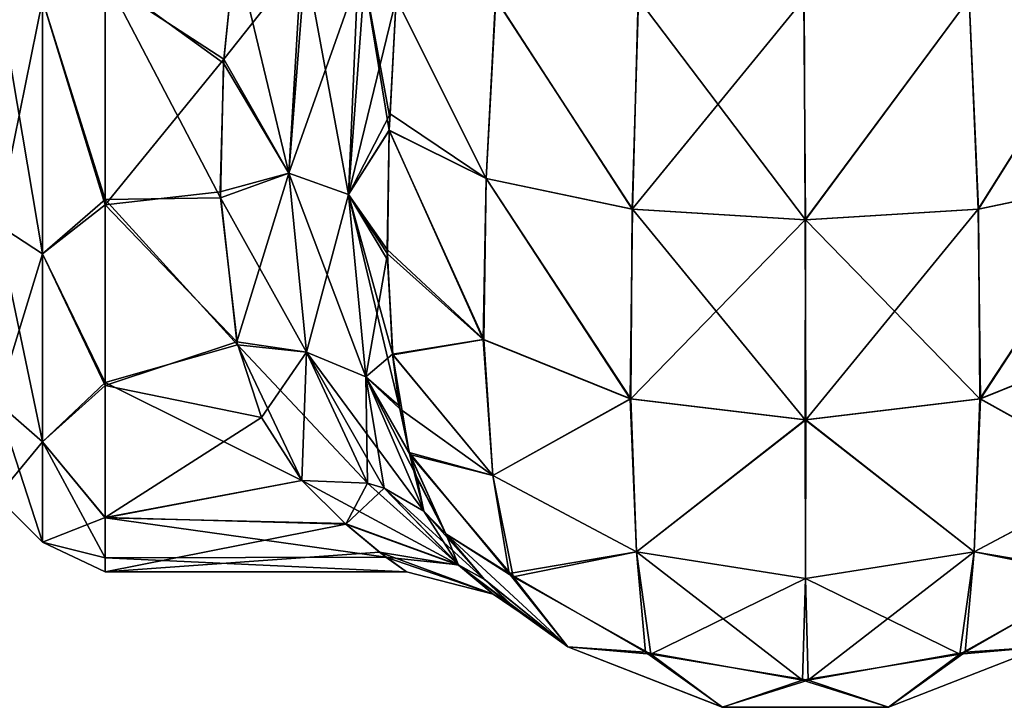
# Model space of a CAD drawing. Extents: x -23 to 470, y -2000 to 0.
# Tile 62 of 172: x 415 to 443, y -2000 to -1981. Entities that reach past the tile are written whole.
import ezdxf

# ---------------------------------------------------------------- set-up
doc = ezdxf.new("R2010")
doc.units = 0
doc.header["$LTSCALE"] = 64.024212
for name, color, linetype in [('637', 7, 'CONTINUOUS'), ('640', 7, 'CONTINUOUS'), ('641', 7, 'CONTINUOUS'), ('642', 7, 'CONTINUOUS'), ('646', 7, 'CONTINUOUS'), ('675', 7, 'CONTINUOUS'), ('676', 7, 'CONTINUOUS'), ('677', 7, 'CONTINUOUS')]:
    doc.layers.add(name, color=color, linetype=linetype)

msp = doc.modelspace()

# ---------------------------------------------------------------- linework, layer by layer
at = {"layer": '637', "linetype": 'CONTINUOUS'}
for points in [[(420.814, -1981.695, 54.955), (421.13, -1978.62, 56.069), (417.5, -1979.537, 55.786), (420.814, -1981.695, 54.955)], [(421.13, -1978.62, 9.931), (420.805, -1981.805, 11.094), (417.5, -1979.405, 10.171), (421.13, -1978.62, 9.931)], [(420.805, -1981.805, 11.094), (420.713, -1985.565, 13.201), (417.5, -1979.405, 10.171), (420.805, -1981.805, 11.094)], [(417.5, -1979.405, 10.171), (420.713, -1985.565, 13.201), (417.5, -1985.607, 13.23), (417.5, -1979.405, 10.171)], [(417.5, -1985.759, 52.665), (420.814, -1981.695, 54.955), (417.5, -1979.537, 55.786), (417.5, -1985.759, 52.665)], [(420.709, -1985.399, 52.911), (420.814, -1981.695, 54.955), (417.5, -1985.759, 52.665), (420.709, -1985.399, 52.911)], [(421.172, -1989.581, 49.337), (420.709, -1985.399, 52.911), (417.5, -1985.759, 52.665), (421.172, -1989.581, 49.337)], [(420.713, -1985.565, 13.201), (421.193, -1989.671, 16.76), (417.5, -1985.607, 13.23), (420.713, -1985.565, 13.201)], [(417.5, -1985.607, 13.23), (421.193, -1989.671, 16.76), (417.5, -1990.722, 17.984), (417.5, -1985.607, 13.23)], [(417.5, -1990.8, 47.919), (421.172, -1989.581, 49.337), (417.5, -1985.759, 52.665), (417.5, -1990.8, 47.919)], [(421.864, -1991.695, 46.715), (421.172, -1989.581, 49.337), (417.5, -1990.8, 47.919), (421.864, -1991.695, 46.715)], [(421.193, -1989.671, 16.76), (422.993, -1993.453, 22.241), (417.5, -1990.722, 17.984), (421.193, -1989.671, 16.76)], [(417.5, -1990.722, 17.984), (422.993, -1993.453, 22.241), (417.5, -1994.497, 24.639), (417.5, -1990.722, 17.984)], [(417.5, -1994.49, 41.379), (421.864, -1991.695, 46.715), (417.5, -1990.8, 47.919), (417.5, -1994.49, 41.379)], [(422.993, -1993.453, 43.759), (421.864, -1991.695, 46.715), (417.5, -1994.49, 41.379), (422.993, -1993.453, 43.759)], [(424.222, -1994.671, 40.876), (422.993, -1993.453, 43.759), (417.5, -1994.49, 41.379), (424.222, -1994.671, 40.876)], [(422.993, -1993.453, 22.241), (424.199, -1994.656, 25.083), (417.5, -1994.497, 24.639), (422.993, -1993.453, 22.241)], [(417.5, -1996, 33.051), (424.222, -1994.671, 40.876), (417.5, -1994.49, 41.379), (417.5, -1996, 33.051)], [(424.199, -1994.656, 25.083), (425.338, -1995.591, 28.587), (417.5, -1994.497, 24.639), (424.199, -1994.656, 25.083)], [(417.5, -1994.497, 24.639), (425.338, -1995.591, 28.587), (417.5, -1995.611, 28.698), (417.5, -1994.497, 24.639)], [(425.158, -1995.455, 38.086), (424.222, -1994.671, 40.876), (417.5, -1996, 33.051), (425.158, -1995.455, 38.086)], [(425.915, -1996, 32.932), (425.158, -1995.455, 38.086), (417.5, -1996, 33.051), (425.915, -1996, 32.932)], [(425.338, -1995.591, 28.587), (425.915, -1996, 32.932), (417.5, -1995.611, 28.698), (425.338, -1995.591, 28.587)], [(417.5, -1995.611, 28.698), (425.915, -1996, 32.932), (417.5, -1996, 33.051), (417.5, -1995.611, 28.698)]]:
    msp.add_3dface(points, dxfattribs=at)
at = {"layer": '640', "linetype": 'CONTINUOUS'}
for points in [[(425.622, -1980, 7.216), (428.134, -1985.025, 4.535), (425.429, -1983.69, 8.47), (425.622, -1980, 7.216)], [(425.622, -1980, 7.216), (425.429, -1983.69, 8.47), (425.447, -1983.335, 8.318), (425.622, -1980, 7.216)], [(425.622, -1980, 7.216), (428.406, -1980, 3.376), (428.134, -1985.025, 4.535), (425.622, -1980, 7.216)], [(428.406, -1980, 3.376), (432.214, -1985.88, 1.905), (428.134, -1985.025, 4.535), (428.406, -1980, 3.376)], [(428.406, -1980, 3.376), (432.387, -1980, 0.862), (432.214, -1985.88, 1.905), (428.406, -1980, 3.376)], [(432.387, -1980, 0.862), (437.012, -1980, 0), (432.214, -1985.88, 1.905), (432.387, -1980, 0.862)], [(437.012, -1980, 0), (437.046, -1986.18, 0.979), (432.214, -1985.88, 1.905), (437.012, -1980, 0)], [(437.012, -1980, 0), (441.621, -1980, 0.905), (437.046, -1986.18, 0.979), (437.012, -1980, 0)], [(441.621, -1980, 0.905), (441.879, -1985.881, 1.902), (437.046, -1986.18, 0.979), (441.621, -1980, 0.905)], [(441.621, -1980, 0.905), (445.566, -1980, 3.444), (441.879, -1985.881, 1.902), (441.621, -1980, 0.905)], [(445.566, -1980, 3.444), (445.96, -1985.027, 4.529), (441.879, -1985.881, 1.902), (445.566, -1980, 3.444)], [(428.067, -1989.522, 6.903), (425.376, -1987.008, 10.299), (425.429, -1983.69, 8.47), (428.067, -1989.522, 6.903)], [(428.134, -1985.025, 4.535), (428.067, -1989.522, 6.903), (425.429, -1983.69, 8.47), (428.134, -1985.025, 4.535)], [(432.176, -1991.179, 4.624), (428.067, -1989.522, 6.903), (428.134, -1985.025, 4.535), (432.176, -1991.179, 4.624)], [(432.214, -1985.88, 1.905), (432.176, -1991.179, 4.624), (428.134, -1985.025, 4.535), (432.214, -1985.88, 1.905)], [(445.96, -1985.027, 4.529), (441.94, -1991.175, 4.629), (441.879, -1985.881, 1.902), (445.96, -1985.027, 4.529)], [(446.045, -1989.514, 6.913), (441.94, -1991.175, 4.629), (445.96, -1985.027, 4.529), (446.045, -1989.514, 6.913)], [(437.046, -1986.18, 0.979), (432.176, -1991.179, 4.624), (432.214, -1985.88, 1.905), (437.046, -1986.18, 0.979)], [(441.879, -1985.881, 1.902), (437.059, -1991.761, 3.823), (437.046, -1986.18, 0.979), (441.879, -1985.881, 1.902)], [(441.94, -1991.175, 4.629), (437.059, -1991.761, 3.823), (441.879, -1985.881, 1.902), (441.94, -1991.175, 4.629)], [(437.059, -1991.761, 3.823), (432.176, -1991.179, 4.624), (437.046, -1986.18, 0.979), (437.059, -1991.761, 3.823)], [(428.067, -1989.522, 6.903), (425.526, -1989.945, 12.689), (425.376, -1987.008, 10.299), (428.067, -1989.522, 6.903)], [(425.376, -1987.008, 10.299), (425.526, -1989.945, 12.689), (425.381, -1987.298, 10.497), (425.376, -1987.008, 10.299)], [(428.321, -1993.312, 10.341), (425.526, -1989.945, 12.689), (428.067, -1989.522, 6.903), (428.321, -1993.312, 10.341)], [(432.176, -1991.179, 4.624), (428.321, -1993.312, 10.341), (428.067, -1989.522, 6.903), (432.176, -1991.179, 4.624)], [(446.045, -1989.514, 6.913), (445.78, -1993.311, 10.342), (441.94, -1991.175, 4.629), (446.045, -1989.514, 6.913)], [(425.526, -1989.945, 12.689), (428.321, -1993.312, 10.341), (425.724, -1991.458, 14.318), (425.526, -1989.945, 12.689)], [(432.338, -1995.441, 8.796), (428.321, -1993.312, 10.341), (432.176, -1991.179, 4.624), (432.338, -1995.441, 8.796)], [(437.059, -1991.761, 3.823), (432.338, -1995.441, 8.796), (432.176, -1991.179, 4.624), (437.059, -1991.761, 3.823)], [(441.94, -1991.175, 4.629), (441.763, -1995.441, 8.796), (437.059, -1991.761, 3.823), (441.94, -1991.175, 4.629)], [(445.78, -1993.311, 10.342), (441.763, -1995.441, 8.796), (441.94, -1991.175, 4.629), (445.78, -1993.311, 10.342)], [(428.321, -1993.312, 10.341), (426.002, -1992.728, 15.982), (425.724, -1991.458, 14.318), (428.321, -1993.312, 10.341)], [(437.051, -1996.188, 8.255), (432.338, -1995.441, 8.796), (437.059, -1991.761, 3.823), (437.051, -1996.188, 8.255)], [(441.763, -1995.441, 8.796), (437.051, -1996.188, 8.255), (437.059, -1991.761, 3.823), (441.763, -1995.441, 8.796)], [(426.002, -1992.728, 15.982), (428.893, -1996.146, 14.771), (427.009, -1994.945, 20), (426.002, -1992.728, 15.982)], [(428.893, -1996.146, 14.771), (426.002, -1992.728, 15.982), (428.321, -1993.312, 10.341), (428.893, -1996.146, 14.771)], [(432.338, -1995.441, 8.796), (428.893, -1996.146, 14.771), (428.321, -1993.312, 10.341), (432.338, -1995.441, 8.796)], [(445.78, -1993.311, 10.342), (445.324, -1996.049, 14.802), (441.763, -1995.441, 8.796), (445.78, -1993.311, 10.342)], [(427.009, -1994.945, 20), (428.893, -1996.146, 14.771), (430.414, -1998.093, 20), (427.009, -1994.945, 20)], [(432.736, -1998.296, 14.074), (428.893, -1996.146, 14.771), (432.338, -1995.441, 8.796), (432.736, -1998.296, 14.074)], [(437.051, -1996.188, 8.255), (432.736, -1998.296, 14.074), (432.338, -1995.441, 8.796), (437.051, -1996.188, 8.255)], [(441.763, -1995.441, 8.796), (437.128, -1999.027, 13.838), (437.051, -1996.188, 8.255), (441.763, -1995.441, 8.796)], [(441.51, -1998.244, 14.091), (437.128, -1999.027, 13.838), (441.763, -1995.441, 8.796), (441.51, -1998.244, 14.091)], [(445.324, -1996.049, 14.802), (441.51, -1998.244, 14.091), (441.763, -1995.441, 8.796), (445.324, -1996.049, 14.802)], [(441.51, -1998.244, 14.091), (445.324, -1996.049, 14.802), (443.686, -1998.093, 20), (441.51, -1998.244, 14.091)], [(428.893, -1996.146, 14.771), (432.736, -1998.296, 14.074), (430.414, -1998.093, 20), (428.893, -1996.146, 14.771)], [(437.128, -1999.027, 13.838), (432.736, -1998.296, 14.074), (437.051, -1996.188, 8.255), (437.128, -1999.027, 13.838)], [(430.414, -1998.093, 20), (432.736, -1998.296, 14.074), (434.731, -1999.783, 20), (430.414, -1998.093, 20)], [(432.736, -1998.296, 14.074), (437.128, -1999.027, 13.838), (434.731, -1999.783, 20), (432.736, -1998.296, 14.074)], [(437.128, -1999.027, 13.838), (441.51, -1998.244, 14.091), (439.368, -1999.783, 20), (437.128, -1999.027, 13.838)], [(439.368, -1999.783, 20), (441.51, -1998.244, 14.091), (443.686, -1998.093, 20), (439.368, -1999.783, 20)], [(434.731, -1999.783, 20), (437.128, -1999.027, 13.838), (439.368, -1999.783, 20), (434.731, -1999.783, 20)]]:
    msp.add_3dface(points, dxfattribs=at)
at = {"layer": '641', "linetype": 'CONTINUOUS'}
for points in [[(427.009, -1994.945, 20), (430.414, -1998.093, 20), (428.087, -1996.213, 24.409), (427.009, -1994.945, 20)], [(427.009, -1994.945, 46), (428.072, -1996.198, 41.663), (430.414, -1998.093, 46), (427.009, -1994.945, 46)], [(428.072, -1996.198, 41.663), (428.799, -1996.89, 37.52), (430.414, -1998.093, 46), (428.072, -1996.198, 41.663)], [(428.087, -1996.213, 24.409), (430.414, -1998.093, 20), (428.977, -1997.043, 30.159), (428.087, -1996.213, 24.409)], [(429.089, -1997.137, 33.651), (430.414, -1998.093, 20), (428.799, -1996.89, 37.52), (429.089, -1997.137, 33.651)], [(428.799, -1996.89, 37.52), (430.414, -1998.093, 20), (430.414, -1998.093, 46), (428.799, -1996.89, 37.52)], [(428.977, -1997.043, 30.159), (430.414, -1998.093, 20), (429.089, -1997.137, 33.651), (428.977, -1997.043, 30.159)], [(430.414, -1998.093, 20), (434.731, -1999.783, 20), (430.414, -1998.093, 46), (430.414, -1998.093, 20)], [(430.414, -1998.093, 46), (434.731, -1999.783, 20), (434.732, -1999.783, 46), (430.414, -1998.093, 46)], [(439.368, -1999.783, 20), (443.686, -1998.093, 20), (439.368, -1999.783, 46), (439.368, -1999.783, 20)], [(439.368, -1999.783, 46), (443.686, -1998.093, 20), (443.686, -1998.093, 46), (439.368, -1999.783, 46)], [(434.731, -1999.783, 20), (439.368, -1999.783, 20), (434.732, -1999.783, 46), (434.731, -1999.783, 20)], [(434.732, -1999.783, 46), (439.368, -1999.783, 20), (439.368, -1999.783, 46), (434.732, -1999.783, 46)]]:
    msp.add_3dface(points, dxfattribs=at)
at = {"layer": '642', "linetype": 'CONTINUOUS'}
for points in [[(428.139, -1985.026, 61.47), (425.622, -1980, 58.785), (425.453, -1983.219, 57.73), (428.139, -1985.026, 61.47)], [(428.393, -1980, 62.612), (425.622, -1980, 58.785), (428.139, -1985.026, 61.47), (428.393, -1980, 62.612)], [(432.221, -1985.88, 64.098), (428.393, -1980, 62.612), (428.139, -1985.026, 61.47), (432.221, -1985.88, 64.098)], [(432.377, -1980, 65.133), (428.393, -1980, 62.612), (432.221, -1985.88, 64.098), (432.377, -1980, 65.133)], [(437.054, -1986.18, 65.021), (432.377, -1980, 65.133), (432.221, -1985.88, 64.098), (437.054, -1986.18, 65.021)], [(437.006, -1980, 66), (432.377, -1980, 65.133), (437.054, -1986.18, 65.021), (437.006, -1980, 66)], [(441.62, -1980, 65.095), (437.006, -1980, 66), (437.054, -1986.18, 65.021), (441.62, -1980, 65.095)], [(441.886, -1985.879, 64.096), (441.62, -1980, 65.095), (437.054, -1986.18, 65.021), (441.886, -1985.879, 64.096)], [(445.569, -1980, 62.553), (441.62, -1980, 65.095), (441.886, -1985.879, 64.096), (445.569, -1980, 62.553)], [(445.966, -1985.025, 61.466), (445.569, -1980, 62.553), (441.886, -1985.879, 64.096), (445.966, -1985.025, 61.466)], [(425.43, -1983.672, 57.537), (428.139, -1985.026, 61.47), (425.453, -1983.219, 57.73), (425.43, -1983.672, 57.537)], [(428.055, -1989.514, 59.087), (425.43, -1983.672, 57.537), (425.378, -1987.125, 55.622), (428.055, -1989.514, 59.087)], [(428.139, -1985.026, 61.47), (425.43, -1983.672, 57.537), (428.055, -1989.514, 59.087), (428.139, -1985.026, 61.47)], [(432.16, -1991.175, 61.371), (428.139, -1985.026, 61.47), (428.055, -1989.514, 59.087), (432.16, -1991.175, 61.371)], [(432.221, -1985.88, 64.098), (428.139, -1985.026, 61.47), (432.16, -1991.175, 61.371), (432.221, -1985.88, 64.098)], [(445.966, -1985.025, 61.466), (441.886, -1985.879, 64.096), (441.925, -1991.179, 61.376), (445.966, -1985.025, 61.466)], [(446.033, -1989.521, 59.097), (445.966, -1985.025, 61.466), (441.925, -1991.179, 61.376), (446.033, -1989.521, 59.097)], [(437.042, -1991.761, 62.177), (432.221, -1985.88, 64.098), (432.16, -1991.175, 61.371), (437.042, -1991.761, 62.177)], [(437.054, -1986.18, 65.021), (432.221, -1985.88, 64.098), (437.042, -1991.761, 62.177), (437.054, -1986.18, 65.021)], [(441.886, -1985.879, 64.096), (437.054, -1986.18, 65.021), (441.925, -1991.179, 61.376), (441.886, -1985.879, 64.096)], [(441.925, -1991.179, 61.376), (437.054, -1986.18, 65.021), (437.042, -1991.761, 62.177), (441.925, -1991.179, 61.376)], [(428.055, -1989.514, 59.087), (425.378, -1987.125, 55.622), (425.525, -1989.932, 53.323), (428.055, -1989.514, 59.087)], [(428.32, -1993.311, 55.658), (428.055, -1989.514, 59.087), (425.525, -1989.932, 53.323), (428.32, -1993.311, 55.658)], [(432.16, -1991.175, 61.371), (428.055, -1989.514, 59.087), (428.32, -1993.311, 55.658), (432.16, -1991.175, 61.371)], [(446.033, -1989.521, 59.097), (441.925, -1991.179, 61.376), (445.779, -1993.312, 55.659), (446.033, -1989.521, 59.097)], [(428.32, -1993.311, 55.658), (425.525, -1989.932, 53.323), (425.986, -1992.668, 50.105), (428.32, -1993.311, 55.658)], [(425.986, -1992.668, 50.105), (425.525, -1989.932, 53.323), (425.71, -1991.37, 51.787), (425.986, -1992.668, 50.105)], [(432.337, -1995.441, 57.204), (432.16, -1991.175, 61.371), (428.32, -1993.311, 55.658), (432.337, -1995.441, 57.204)], [(437.042, -1991.761, 62.177), (432.16, -1991.175, 61.371), (432.337, -1995.441, 57.204), (437.042, -1991.761, 62.177)], [(441.925, -1991.179, 61.376), (437.042, -1991.761, 62.177), (441.762, -1995.441, 57.204), (441.925, -1991.179, 61.376)], [(445.779, -1993.312, 55.659), (441.925, -1991.179, 61.376), (441.762, -1995.441, 57.204), (445.779, -1993.312, 55.659)], [(437.049, -1996.188, 57.746), (437.042, -1991.761, 62.177), (432.337, -1995.441, 57.204), (437.049, -1996.188, 57.746)], [(441.762, -1995.441, 57.204), (437.042, -1991.761, 62.177), (437.049, -1996.188, 57.746), (441.762, -1995.441, 57.204)], [(427.009, -1994.945, 46), (428.776, -1996.049, 51.198), (425.986, -1992.668, 50.105), (427.009, -1994.945, 46)], [(427.009, -1994.945, 46), (425.986, -1992.668, 50.105), (426.204, -1993.376, 49.026), (427.009, -1994.945, 46)], [(428.776, -1996.049, 51.198), (428.32, -1993.311, 55.658), (425.986, -1992.668, 50.105), (428.776, -1996.049, 51.198)], [(432.337, -1995.441, 57.204), (428.32, -1993.311, 55.658), (428.776, -1996.049, 51.198), (432.337, -1995.441, 57.204)], [(445.779, -1993.312, 55.659), (441.762, -1995.441, 57.204), (445.207, -1996.146, 51.229), (445.779, -1993.312, 55.659)], [(427.009, -1994.945, 46), (430.414, -1998.093, 46), (428.776, -1996.049, 51.198), (427.009, -1994.945, 46)], [(432.59, -1998.244, 51.909), (432.337, -1995.441, 57.204), (428.776, -1996.049, 51.198), (432.59, -1998.244, 51.909)], [(437.049, -1996.188, 57.746), (432.337, -1995.441, 57.204), (436.972, -1999.027, 52.162), (437.049, -1996.188, 57.746)], [(436.972, -1999.027, 52.162), (432.337, -1995.441, 57.204), (432.59, -1998.244, 51.909), (436.972, -1999.027, 52.162)], [(441.762, -1995.441, 57.204), (437.049, -1996.188, 57.746), (441.364, -1998.296, 51.926), (441.762, -1995.441, 57.204)], [(445.207, -1996.146, 51.229), (441.762, -1995.441, 57.204), (441.364, -1998.296, 51.926), (445.207, -1996.146, 51.229)], [(430.414, -1998.093, 46), (432.59, -1998.244, 51.909), (428.776, -1996.049, 51.198), (430.414, -1998.093, 46)], [(441.364, -1998.296, 51.926), (437.049, -1996.188, 57.746), (436.972, -1999.027, 52.162), (441.364, -1998.296, 51.926)], [(443.686, -1998.093, 46), (445.207, -1996.146, 51.229), (441.364, -1998.296, 51.926), (443.686, -1998.093, 46)], [(430.414, -1998.093, 46), (434.732, -1999.783, 46), (432.59, -1998.244, 51.909), (430.414, -1998.093, 46)], [(434.732, -1999.783, 46), (436.972, -1999.027, 52.162), (432.59, -1998.244, 51.909), (434.732, -1999.783, 46)], [(439.368, -1999.783, 46), (441.364, -1998.296, 51.926), (436.972, -1999.027, 52.162), (439.368, -1999.783, 46)], [(439.368, -1999.783, 46), (443.686, -1998.093, 46), (441.364, -1998.296, 51.926), (439.368, -1999.783, 46)], [(434.732, -1999.783, 46), (439.368, -1999.783, 46), (436.972, -1999.027, 52.162), (434.732, -1999.783, 46)]]:
    msp.add_3dface(points, dxfattribs=at)
at = {"layer": '646', "linetype": 'CONTINUOUS'}
for points in [[(414.469, -1979.61, 53.908), (414.469, -1986.302, 50.044), (415.751, -1980.048, 55.113), (414.469, -1979.61, 53.908)], [(414.469, -1986.302, 15.956), (414.469, -1979.61, 12.092), (415.751, -1987.126, 14.974), (414.469, -1986.302, 15.956)], [(415.751, -1987.126, 14.974), (414.469, -1979.61, 12.092), (415.751, -1980.048, 10.887), (415.751, -1987.126, 14.974)], [(417.5, -1979.405, 10.171), (417.5, -1985.607, 13.23), (415.751, -1980.048, 10.887), (417.5, -1979.405, 10.171)], [(417.5, -1985.759, 52.665), (417.5, -1979.537, 55.786), (415.751, -1980.048, 55.113), (417.5, -1985.759, 52.665)], [(415.751, -1980.048, 55.113), (414.469, -1986.302, 50.044), (415.751, -1987.126, 51.026), (415.751, -1980.048, 55.113)], [(417.5, -1985.607, 13.23), (415.751, -1987.126, 14.974), (415.751, -1980.048, 10.887), (417.5, -1985.607, 13.23)], [(417.5, -1985.759, 52.665), (415.751, -1980.048, 55.113), (415.751, -1987.126, 51.026), (417.5, -1985.759, 52.665)], [(417.5, -1985.607, 13.23), (417.5, -1990.722, 17.984), (415.751, -1987.126, 14.974), (417.5, -1985.607, 13.23)], [(417.5, -1990.8, 47.919), (417.5, -1985.759, 52.665), (415.751, -1987.126, 51.026), (417.5, -1990.8, 47.919)], [(414.469, -1986.302, 50.044), (414.469, -1991.269, 44.125), (415.751, -1987.126, 51.026), (414.469, -1986.302, 50.044)], [(414.469, -1991.269, 21.875), (414.469, -1986.302, 15.956), (415.751, -1992.379, 21.234), (414.469, -1991.269, 21.875)], [(415.751, -1992.379, 21.234), (414.469, -1986.302, 15.956), (415.751, -1987.126, 14.974), (415.751, -1992.379, 21.234)], [(415.751, -1987.126, 51.026), (414.469, -1991.269, 44.125), (415.751, -1992.379, 44.766), (415.751, -1987.126, 51.026)], [(417.5, -1990.722, 17.984), (415.751, -1992.379, 21.234), (415.751, -1987.126, 14.974), (417.5, -1990.722, 17.984)], [(417.5, -1990.8, 47.919), (415.751, -1987.126, 51.026), (415.751, -1992.379, 44.766), (417.5, -1990.8, 47.919)], [(417.5, -1990.722, 17.984), (417.5, -1994.497, 24.639), (415.751, -1992.379, 21.234), (417.5, -1990.722, 17.984)], [(417.5, -1994.49, 41.379), (417.5, -1990.8, 47.919), (415.751, -1992.379, 44.766), (417.5, -1994.49, 41.379)], [(414.469, -1991.269, 44.125), (414.469, -1993.912, 36.864), (415.751, -1992.379, 44.766), (414.469, -1991.269, 44.125)], [(414.469, -1993.912, 29.136), (414.469, -1991.269, 21.875), (415.751, -1995.174, 28.914), (414.469, -1993.912, 29.136)], [(415.751, -1995.174, 28.914), (414.469, -1991.269, 21.875), (415.751, -1992.379, 21.234), (415.751, -1995.174, 28.914)], [(415.751, -1992.379, 44.766), (414.469, -1993.912, 36.864), (415.751, -1995.174, 37.086), (415.751, -1992.379, 44.766)], [(417.5, -1994.497, 24.639), (417.5, -1995.611, 28.698), (415.751, -1992.379, 21.234), (417.5, -1994.497, 24.639)], [(417.5, -1995.611, 28.698), (415.751, -1995.174, 28.914), (415.751, -1992.379, 21.234), (417.5, -1995.611, 28.698)], [(417.5, -1994.49, 41.379), (415.751, -1992.379, 44.766), (415.751, -1995.174, 37.086), (417.5, -1994.49, 41.379)], [(414.469, -1993.912, 36.864), (414.469, -1993.912, 29.136), (415.751, -1995.174, 37.086), (414.469, -1993.912, 36.864)], [(415.751, -1995.174, 37.086), (414.469, -1993.912, 29.136), (415.751, -1995.174, 28.914), (415.751, -1995.174, 37.086)], [(417.5, -1996, 33.051), (417.5, -1994.49, 41.379), (415.751, -1995.174, 37.086), (417.5, -1996, 33.051)], [(417.5, -1995.611, 28.698), (417.5, -1996, 33.051), (415.751, -1995.174, 28.914), (417.5, -1995.611, 28.698)], [(417.5, -1996, 33.051), (415.751, -1995.174, 37.086), (415.751, -1995.174, 28.914), (417.5, -1996, 33.051)]]:
    msp.add_3dface(points, dxfattribs=at)
at = {"layer": '675', "linetype": 'CONTINUOUS'}
for points in [[(421.13, -1978.62, 56.069), (420.814, -1981.695, 54.955), (422.977, -1978.953, 56.369), (421.13, -1978.62, 56.069)], [(422.977, -1978.953, 56.369), (420.814, -1981.695, 54.955), (422.624, -1984.873, 53.711), (422.977, -1978.953, 56.369)], [(424.55, -1979.436, 57.319), (422.977, -1978.953, 56.369), (422.624, -1984.873, 53.711), (424.55, -1979.436, 57.319)], [(424.29, -1985.47, 54.677), (424.55, -1979.436, 57.319), (422.624, -1984.873, 53.711), (424.29, -1985.47, 54.677)], [(425.622, -1980, 58.785), (424.55, -1979.436, 57.319), (424.29, -1985.47, 54.677), (425.622, -1980, 58.785)], [(425.453, -1983.219, 57.73), (425.622, -1980, 58.785), (424.29, -1985.47, 54.677), (425.453, -1983.219, 57.73)], [(420.814, -1981.695, 54.955), (420.709, -1985.399, 52.911), (422.624, -1984.873, 53.711), (420.814, -1981.695, 54.955)], [(425.43, -1983.672, 57.537), (425.453, -1983.219, 57.73), (424.29, -1985.47, 54.677), (425.43, -1983.672, 57.537)], [(425.378, -1987.125, 55.622), (425.43, -1983.672, 57.537), (424.29, -1985.47, 54.677), (425.378, -1987.125, 55.622)], [(420.709, -1985.399, 52.911), (421.172, -1989.581, 49.337), (422.624, -1984.873, 53.711), (420.709, -1985.399, 52.911)], [(421.172, -1989.581, 49.337), (423.123, -1989.871, 49.594), (422.624, -1984.873, 53.711), (421.172, -1989.581, 49.337)], [(423.123, -1989.871, 49.594), (424.29, -1985.47, 54.677), (422.624, -1984.873, 53.711), (423.123, -1989.871, 49.594)], [(424.774, -1990.563, 50.52), (424.29, -1985.47, 54.677), (423.123, -1989.871, 49.594), (424.774, -1990.563, 50.52)], [(424.774, -1990.563, 50.52), (425.378, -1987.125, 55.622), (424.29, -1985.47, 54.677), (424.774, -1990.563, 50.52)], [(425.525, -1989.932, 53.323), (425.378, -1987.125, 55.622), (424.774, -1990.563, 50.52), (425.525, -1989.932, 53.323)], [(421.172, -1989.581, 49.337), (421.864, -1991.695, 46.715), (423.123, -1989.871, 49.594), (421.172, -1989.581, 49.337)], [(421.864, -1991.695, 46.715), (422.993, -1993.453, 43.759), (423.123, -1989.871, 49.594), (421.864, -1991.695, 46.715)], [(422.993, -1993.453, 43.759), (424.82, -1993.526, 44.474), (423.123, -1989.871, 49.594), (422.993, -1993.453, 43.759)], [(424.82, -1993.526, 44.474), (424.774, -1990.563, 50.52), (423.123, -1989.871, 49.594), (424.82, -1993.526, 44.474)], [(425.71, -1991.37, 51.787), (425.525, -1989.932, 53.323), (424.774, -1990.563, 50.52), (425.71, -1991.37, 51.787)], [(424.82, -1993.526, 44.474), (425.287, -1993.669, 44.72), (424.774, -1990.563, 50.52), (424.82, -1993.526, 44.474)], [(425.287, -1993.669, 44.72), (426.4, -1994.305, 45.453), (424.774, -1990.563, 50.52), (425.287, -1993.669, 44.72)], [(425.986, -1992.668, 50.105), (425.71, -1991.37, 51.787), (424.774, -1990.563, 50.52), (425.986, -1992.668, 50.105)], [(426.4, -1994.305, 45.453), (425.986, -1992.668, 50.105), (424.774, -1990.563, 50.52), (426.4, -1994.305, 45.453)], [(426.204, -1993.376, 49.026), (425.986, -1992.668, 50.105), (426.4, -1994.305, 45.453), (426.204, -1993.376, 49.026)], [(427.009, -1994.945, 46), (426.204, -1993.376, 49.026), (426.4, -1994.305, 45.453), (427.009, -1994.945, 46)]]:
    msp.add_3dface(points, dxfattribs=at)
at = {"layer": '676', "linetype": 'CONTINUOUS'}
for points in [[(422.993, -1993.453, 43.759), (424.222, -1994.671, 40.876), (424.82, -1993.526, 44.474), (422.993, -1993.453, 43.759)], [(424.199, -1994.656, 25.083), (422.993, -1993.453, 22.241), (427.36, -1995.811, 26.701), (424.199, -1994.656, 25.083)], [(422.993, -1993.453, 22.241), (424.819, -1993.526, 21.526), (427.36, -1995.811, 26.701), (422.993, -1993.453, 22.241)], [(424.222, -1994.671, 40.876), (425.287, -1993.669, 44.72), (424.82, -1993.526, 44.474), (424.222, -1994.671, 40.876)], [(424.819, -1993.526, 21.526), (425.287, -1993.669, 21.28), (427.36, -1995.811, 26.701), (424.819, -1993.526, 21.526)], [(424.222, -1994.671, 40.876), (427.361, -1995.812, 39.294), (425.287, -1993.669, 44.72), (424.222, -1994.671, 40.876)], [(426.4, -1994.305, 20.547), (428.087, -1996.213, 24.409), (425.287, -1993.669, 21.28), (426.4, -1994.305, 20.547)], [(425.287, -1993.669, 21.28), (428.087, -1996.213, 24.409), (427.36, -1995.811, 26.701), (425.287, -1993.669, 21.28)], [(425.287, -1993.669, 44.72), (427.361, -1995.812, 39.294), (426.4, -1994.305, 45.453), (425.287, -1993.669, 44.72)], [(427.009, -1994.945, 20), (428.087, -1996.213, 24.409), (426.4, -1994.305, 20.547), (427.009, -1994.945, 20)], [(427.361, -1995.812, 39.294), (427.009, -1994.945, 46), (426.4, -1994.305, 45.453), (427.361, -1995.812, 39.294)], [(425.338, -1995.591, 28.587), (424.199, -1994.656, 25.083), (427.36, -1995.811, 26.701), (425.338, -1995.591, 28.587)], [(424.222, -1994.671, 40.876), (425.158, -1995.455, 38.086), (427.361, -1995.812, 39.294), (424.222, -1994.671, 40.876)], [(428.072, -1996.198, 41.663), (427.009, -1994.945, 46), (427.361, -1995.812, 39.294), (428.072, -1996.198, 41.663)], [(425.158, -1995.455, 38.086), (425.915, -1996, 32.932), (428.331, -1996.623, 32.995), (425.158, -1995.455, 38.086)], [(425.158, -1995.455, 38.086), (428.331, -1996.623, 32.995), (427.361, -1995.812, 39.294), (425.158, -1995.455, 38.086)], [(425.915, -1996, 32.932), (425.338, -1995.591, 28.587), (428.331, -1996.623, 32.995), (425.915, -1996, 32.932)], [(425.338, -1995.591, 28.587), (427.36, -1995.811, 26.701), (428.331, -1996.623, 32.995), (425.338, -1995.591, 28.587)], [(428.087, -1996.213, 24.409), (428.977, -1997.043, 30.159), (427.36, -1995.811, 26.701), (428.087, -1996.213, 24.409)], [(427.36, -1995.811, 26.701), (428.977, -1997.043, 30.159), (428.331, -1996.623, 32.995), (427.36, -1995.811, 26.701)], [(428.799, -1996.89, 37.52), (428.072, -1996.198, 41.663), (427.361, -1995.812, 39.294), (428.799, -1996.89, 37.52)], [(428.331, -1996.623, 32.995), (428.799, -1996.89, 37.52), (427.361, -1995.812, 39.294), (428.331, -1996.623, 32.995)], [(428.977, -1997.043, 30.159), (429.089, -1997.137, 33.651), (428.331, -1996.623, 32.995), (428.977, -1997.043, 30.159)], [(429.089, -1997.137, 33.651), (428.799, -1996.89, 37.52), (428.331, -1996.623, 32.995), (429.089, -1997.137, 33.651)]]:
    msp.add_3dface(points, dxfattribs=at)
at = {"layer": '677', "linetype": 'CONTINUOUS'}
for points in [[(420.805, -1981.805, 11.094), (421.13, -1978.62, 9.931), (422.624, -1984.873, 12.289), (420.805, -1981.805, 11.094)], [(421.13, -1978.62, 9.931), (423.088, -1978.968, 9.63), (422.624, -1984.873, 12.289), (421.13, -1978.62, 9.931)], [(423.088, -1978.968, 9.63), (424.289, -1985.469, 11.323), (422.624, -1984.873, 12.289), (423.088, -1978.968, 9.63)], [(423.088, -1978.968, 9.63), (424.741, -1979.484, 8.597), (424.289, -1985.469, 11.323), (423.088, -1978.968, 9.63)], [(424.741, -1979.484, 8.597), (425.429, -1983.69, 8.47), (424.289, -1985.469, 11.323), (424.741, -1979.484, 8.597)], [(425.622, -1980, 7.216), (425.447, -1983.335, 8.318), (424.741, -1979.484, 8.597), (425.622, -1980, 7.216)], [(425.447, -1983.335, 8.318), (425.429, -1983.69, 8.47), (424.741, -1979.484, 8.597), (425.447, -1983.335, 8.318)], [(420.713, -1985.565, 13.201), (420.805, -1981.805, 11.094), (422.624, -1984.873, 12.289), (420.713, -1985.565, 13.201)], [(425.429, -1983.69, 8.47), (425.376, -1987.008, 10.299), (424.289, -1985.469, 11.323), (425.429, -1983.69, 8.47)], [(420.713, -1985.565, 13.201), (422.624, -1984.873, 12.289), (423.122, -1989.871, 16.406), (420.713, -1985.565, 13.201)], [(422.624, -1984.873, 12.289), (424.773, -1990.562, 15.48), (423.122, -1989.871, 16.406), (422.624, -1984.873, 12.289)], [(424.289, -1985.469, 11.323), (424.773, -1990.562, 15.48), (422.624, -1984.873, 12.289), (424.289, -1985.469, 11.323)], [(421.193, -1989.671, 16.76), (420.713, -1985.565, 13.201), (423.122, -1989.871, 16.406), (421.193, -1989.671, 16.76)], [(425.526, -1989.945, 12.689), (425.724, -1991.458, 14.318), (424.289, -1985.469, 11.323), (425.526, -1989.945, 12.689)], [(425.381, -1987.298, 10.497), (425.526, -1989.945, 12.689), (424.289, -1985.469, 11.323), (425.381, -1987.298, 10.497)], [(424.289, -1985.469, 11.323), (425.724, -1991.458, 14.318), (424.773, -1990.562, 15.48), (424.289, -1985.469, 11.323)], [(425.376, -1987.008, 10.299), (425.381, -1987.298, 10.497), (424.289, -1985.469, 11.323), (425.376, -1987.008, 10.299)], [(422.993, -1993.453, 22.241), (421.193, -1989.671, 16.76), (424.819, -1993.526, 21.526), (422.993, -1993.453, 22.241)], [(421.193, -1989.671, 16.76), (423.122, -1989.871, 16.406), (424.819, -1993.526, 21.526), (421.193, -1989.671, 16.76)], [(424.819, -1993.526, 21.526), (423.122, -1989.871, 16.406), (425.287, -1993.669, 21.28), (424.819, -1993.526, 21.526)], [(424.773, -1990.562, 15.48), (426.4, -1994.305, 20.547), (423.122, -1989.871, 16.406), (424.773, -1990.562, 15.48)], [(423.122, -1989.871, 16.406), (426.4, -1994.305, 20.547), (425.287, -1993.669, 21.28), (423.122, -1989.871, 16.406)], [(426.002, -1992.728, 15.982), (427.009, -1994.945, 20), (424.773, -1990.562, 15.48), (426.002, -1992.728, 15.982)], [(425.724, -1991.458, 14.318), (426.002, -1992.728, 15.982), (424.773, -1990.562, 15.48), (425.724, -1991.458, 14.318)], [(424.773, -1990.562, 15.48), (427.009, -1994.945, 20), (426.4, -1994.305, 20.547), (424.773, -1990.562, 15.48)]]:
    msp.add_3dface(points, dxfattribs=at)

doc.saveas('drawing.dxf')
